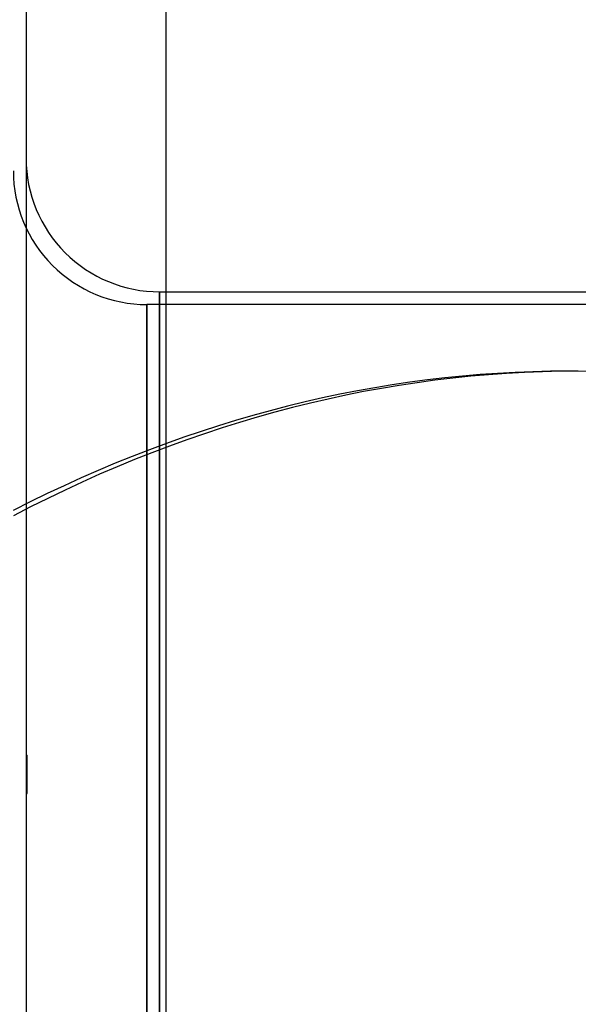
# Model space of a CAD drawing. Header units: millimetres. Extents: x -120 to 100, y -270 to 270.
# Tile 77 of 79: x 1 to 44, y 146 to 224. Entities that reach past the tile are written whole.
import ezdxf

# ---------------------------------------------------------------- set-up
doc = ezdxf.new("R2010")
doc.units = ezdxf.units.MM
doc.layers.add('MAIN-1', color=7, linetype='Continuous')
doc.layers.add('MAIN-2', color=7, linetype='Continuous')

msp = doc.modelspace()

# ---------------------------------------------------------------- linework, layer by layer
at = {"layer": 'MAIN-1'}
for p, q in [((12, -250), (12, 250)), ((12, 202.5), (100, 202.5))]:
    msp.add_line(p, q, dxfattribs=at)
at = {"layer": 'MAIN-2'}
for p, q in [((1, 249), (1, -249)), ((11.5, 202.5), (12, 202.5)), ((11.5, 202.5), (11.5, 0)), ((11.5, 0), (11.5, 202.5)), ((10.5, 201.5), (10.5, 0)), ((100, 201.5), (10.5, 201.5)), ((10.5, 0), (10.5, 201.5)), ((44.405, 196.261), (43.595, 196.261)), ((1, 166.068), (1.1, 166.068)), ((1, 165.993), (1.1, 165.993)), ((1, 165.846), (1.1, 165.846)), ((1.1, 165.371), (1.1, 166.068)), ((1, 165.635), (1.1, 165.635)), ((1, 165.371), (1.1, 165.371)), ((1, 165.066), (1.1, 165.066)), ((1.1, 164.068), (1.1, 165.371)), ((1, 164.736), (1.1, 164.736)), ((1, 164.398), (1.1, 164.398)), ((1, 164.068), (1.1, 164.068)), ((1, 163.763), (1.1, 163.763)), ((1, 163.498), (1.1, 163.498)), ((1.1, 163.14), (1.1, 164.068)), ((1, 163.287), (1.1, 163.287)), ((1, 163.14), (1.1, 163.14)), ((1, 163.065), (1.1, 163.065)), ((1.1, 163.065), (1.1, 163.14))]:
    msp.add_line(p, q, dxfattribs=at)
for centre in [(11.5, 213), (10.5, 212)]:
    msp.add_arc(centre, 10.5, 180.00002, 270.00002, dxfattribs=at)
for centre, major_axis, start_param, end_param in [((44.405, -60.45), (0, 256.711), 0, 0.298704), ((43.595, -60.45), (0, -256.711), 3.141593, 3.434692), ((43.595, -60.45), (0, -256.711), 2.827433, 3.141593)]:
    msp.add_ellipse(centre, major_axis=major_axis, ratio=0.587785, start_param=start_param, end_param=end_param, dxfattribs=at)

doc.saveas('drawing.dxf')
